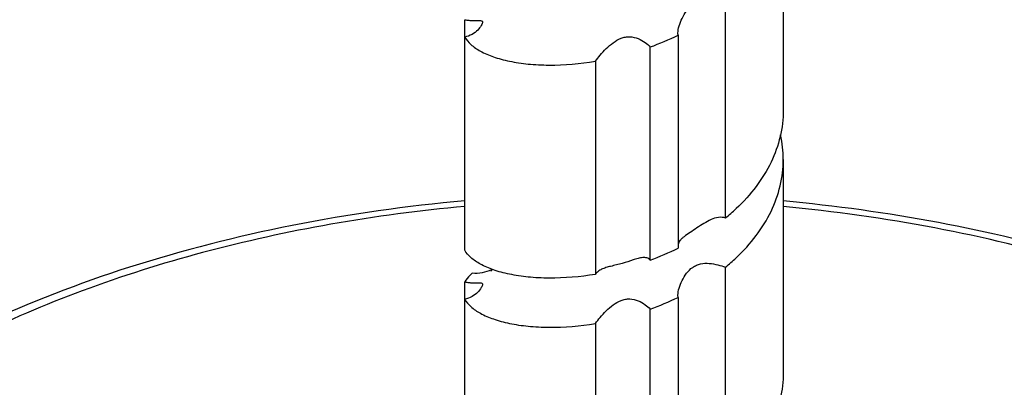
# Model space of a CAD drawing. Header units: millimetres. Extents: x 20 to 4180, y 42 to 2950.
# Tile 125 of 128: x 3428 to 3489, y 2644 to 2667. Entities that reach past the tile are written whole.
import ezdxf

# ---------------------------------------------------------------- set-up
doc = ezdxf.new("R2010")
doc.units = ezdxf.units.MM
doc.header["$LTSCALE"] = 231.275
for name, color, linetype in [('DEFAULT_VBL19', 7, 'CONTINUOUS'), ('SCREW_ASM_PBL20', 7, 'CONTINUOUS'), ('TOP_ASM_PBL22', 7, 'CONTINUOUS')]:
    doc.layers.add(name, color=color, linetype=linetype)

# ---------------------------------------------------------------- blocks, each defined once
blk = doc.blocks.new('SCREW_ASM_PBL20', base_point=(3465.37, 2562.271))
at = {"layer": 'SCREW_ASM_PBL20', "color": 7}
for p, q in [((3475.37, 2674.54), (3475.37, 2661.272)), ((3471.776, 2654.563), (3471.776, 2667.831)), ((3455.517, 2652.567), (3455.517, 2666.915)), ((3468.816, 2665.952), (3468.816, 2652.684)), ((3467.078, 2651.947), (3467.078, 2665.215)), ((3463.661, 2664.323), (3463.661, 2651.055)), ((3475.37, 2658.21), (3475.37, 2644.942)), ((3471.776, 2638.233), (3471.776, 2651.501)), ((3455.517, 2636.237), (3455.517, 2650.585)), ((3468.816, 2649.622), (3468.816, 2636.354)), ((3467.078, 2635.617), (3467.078, 2648.885)), ((3463.661, 2647.993), (3463.661, 2634.725))]:
    blk.add_line(p, q, dxfattribs=at)
blk.add_lwpolyline([(3457.195, 2651.379), (3457.171, 2651.276), (3457.142, 2651.229)], dxfattribs=at)
for centre, radius, start, end in [((3460.976, 2682.024), 17.882, 289.95492, 296.00674), ((3468.295, 2658.208), 7.075, 0.01392, 12.48159), ((3463.84, 2664.253), 12.525, 309.31505, 313.36703), ((3460.976, 2668.751), 17.878, 289.95907, 296.01235), ((3463.73, 2661.317), 12.692, 309.34178, 313.34009), ((3455.335, 2655.818), 4.855, 292.37982, 293.27081), ((3460.976, 2665.69), 17.878, 289.95959, 296.01284)]:
    blk.add_arc(centre, radius, start, end, dxfattribs=at)
for points, knots in [([(3468.807, 2666.082), (3468.807, 2666.231), (3468.869, 2666.549), (3469.052, 2667.012), (3469.326, 2667.462), (3469.643, 2667.784), (3469.956, 2667.963), (3470.301, 2668.074), (3470.76, 2668.087), (3471.282, 2667.988), (3471.616, 2667.885), (3471.776, 2667.832)], [0, 0, 0, 0, 0.108182, 0.230682, 0.358378, 0.487291, 0.551994, 0.616879, 0.747619, 0.878287, 1, 1, 1, 1]), ([(3455.517, 2666.915), (3455.602, 2666.899), (3455.762, 2666.875), (3455.986, 2666.858), (3456.173, 2666.855), (3456.325, 2666.859), (3456.445, 2666.863), (3456.534, 2666.86), (3456.607, 2666.834), (3456.62, 2666.787), (3456.62, 2666.766)], [0, 0, 0, 0, 0.22578, 0.419547, 0.580817, 0.711886, 0.814967, 0.891517, 0.945713, 1, 1, 1, 1]), ([(3456.62, 2666.766), (3456.62, 2666.736), (3456.6, 2666.663), (3456.514, 2666.488), (3456.316, 2666.24), (3455.971, 2665.976), (3455.675, 2665.865), (3455.517, 2665.835)], [0, 0, 0, 0, 0.059424, 0.146526, 0.387172, 0.680002, 1, 1, 1, 1]), ([(3455.517, 2665.835), (3455.613, 2665.662), (3455.909, 2665.322), (3456.526, 2664.914), (3457.342, 2664.569), (3458.341, 2664.304), (3459.503, 2664.132), (3461.298, 2664.045), (3462.705, 2664.166), (3463.661, 2664.323)], [0, 0, 0, 0, 0.06885, 0.153418, 0.255634, 0.375527, 0.511981, 0.663163, 1, 1, 1, 1]), ([(3463.661, 2664.323), (3463.753, 2664.455), (3463.968, 2664.729), (3464.332, 2665.124), (3464.756, 2665.497), (3465.165, 2665.742), (3465.527, 2665.844), (3465.894, 2665.869), (3466.33, 2665.762), (3466.754, 2665.52), (3466.986, 2665.318), (3467.078, 2665.215)], [0, 0, 0, 0, 0.115702, 0.248773, 0.384895, 0.519571, 0.586285, 0.652429, 0.781233, 0.900872, 1, 1, 1, 1]), ([(3468.816, 2665.952), (3468.815, 2665.962), (3468.809, 2666.005), (3468.807, 2666.049), (3468.807, 2666.082)], [0, 0, 0, 0, 0.23815, 1, 1, 1, 1]), ([(3475.37, 2661.272), (3475.37, 2660.723), (3475.236, 2659.605), (3474.651, 2657.992), (3473.71, 2656.475), (3472.892, 2655.574), (3472.441, 2655.148)], [0, 0, 0, 0, 0.236405, 0.479149, 0.732931, 1, 1, 1, 1]), ([(3472.441, 2652.086), (3472.892, 2652.513), (3473.71, 2653.413), (3474.651, 2654.93), (3475.236, 2656.543), (3475.37, 2657.661), (3475.37, 2658.21)], [0, 0, 0, 0, 0.267069, 0.520851, 0.763595, 1, 1, 1, 1]), ([(3471.776, 2654.563), (3471.634, 2654.611), (3471.312, 2654.624), (3470.857, 2654.474), (3470.417, 2654.234), (3469.989, 2653.95), (3469.58, 2653.67), (3469.258, 2653.458), (3469.049, 2653.291), (3468.933, 2653.17), (3468.851, 2653.039), (3468.823, 2652.944), (3468.815, 2652.896)], [0, 0, 0, 0, 0.126312, 0.259742, 0.400746, 0.547297, 0.69227, 0.818687, 0.871176, 0.917308, 0.95921, 1, 1, 1, 1]), ([(3463.661, 2651.055), (3462.705, 2650.898), (3461.298, 2650.776), (3459.503, 2650.864), (3458.341, 2651.035), (3457.342, 2651.301), (3456.526, 2651.646), (3455.909, 2652.054), (3455.612, 2652.393), (3455.517, 2652.567)], [0, 0, 0, 0, 0.336839, 0.488028, 0.624473, 0.74437, 0.8466, 0.931155, 1, 1, 1, 1]), ([(3467.078, 2651.947), (3467.024, 2652.008), (3466.872, 2652.1), (3466.601, 2652.111), (3466.31, 2652.054), (3466.111, 2651.991), (3466.006, 2651.955)], [0, 0, 0, 0, 0.21588, 0.444836, 0.705726, 1, 1, 1, 1]), ([(3464.61, 2651.553), (3464.51, 2651.529), (3464.319, 2651.48), (3464.053, 2651.38), (3463.826, 2651.245), (3463.708, 2651.122), (3463.661, 2651.055)], [0, 0, 0, 0, 0.282352, 0.539855, 0.775697, 1, 1, 1, 1]), ([(3466.006, 2651.955), (3465.784, 2651.881), (3465.444, 2651.759), (3464.975, 2651.638), (3464.731, 2651.583), (3464.61, 2651.553)], [0, 0, 0, 0, 0.482462, 0.74427, 1, 1, 1, 1]), ([(3468.807, 2649.752), (3468.807, 2649.901), (3468.868, 2650.219), (3469.052, 2650.682), (3469.326, 2651.132), (3469.643, 2651.454), (3469.956, 2651.632), (3470.301, 2651.743), (3470.76, 2651.757), (3471.282, 2651.658), (3471.616, 2651.555), (3471.776, 2651.501)], [0, 0, 0, 0, 0.108191, 0.230672, 0.358345, 0.487251, 0.551961, 0.616858, 0.747613, 0.878283, 1, 1, 1, 1]), ([(3455.982, 2651.12), (3455.932, 2651.079), (3455.754, 2650.923), (3455.6, 2650.736), (3455.517, 2650.585)], [0, 0, 0, 0, 0.27344, 1, 1, 1, 1]), ([(3457.184, 2651.329), (3456.998, 2651.252), (3456.607, 2651.122), (3456.19, 2651.095), (3455.982, 2651.12)], [0, 0, 0, 0, 0.49046, 1, 1, 1, 1]), ([(3455.517, 2650.585), (3455.602, 2650.569), (3455.762, 2650.545), (3455.985, 2650.528), (3456.173, 2650.526), (3456.325, 2650.53), (3456.445, 2650.533), (3456.534, 2650.53), (3456.607, 2650.504), (3456.62, 2650.457), (3456.62, 2650.436)], [0, 0, 0, 0, 0.225607, 0.419219, 0.580378, 0.711387, 0.814452, 0.891033, 0.945372, 1, 1, 1, 1]), ([(3456.62, 2650.436), (3456.62, 2650.406), (3456.6, 2650.333), (3456.514, 2650.157), (3456.316, 2649.909), (3455.971, 2649.645), (3455.675, 2649.535), (3455.517, 2649.505)], [0, 0, 0, 0, 0.059665, 0.146886, 0.38744, 0.680111, 1, 1, 1, 1]), ([(3468.816, 2649.622), (3468.815, 2649.633), (3468.809, 2649.675), (3468.807, 2649.719), (3468.807, 2649.752)], [0, 0, 0, 0, 0.238137, 1, 1, 1, 1]), ([(3455.517, 2649.505), (3455.612, 2649.331), (3455.909, 2648.992), (3456.526, 2648.584), (3457.342, 2648.239), (3458.341, 2647.974), (3459.503, 2647.802), (3461.298, 2647.714), (3462.705, 2647.836), (3463.661, 2647.993)], [0, 0, 0, 0, 0.068844, 0.153399, 0.25563, 0.375527, 0.511972, 0.663161, 1, 1, 1, 1]), ([(3463.661, 2647.993), (3463.753, 2648.125), (3463.968, 2648.399), (3464.332, 2648.794), (3464.756, 2649.167), (3465.166, 2649.411), (3465.527, 2649.513), (3465.894, 2649.538), (3466.33, 2649.432), (3466.754, 2649.19), (3466.986, 2648.988), (3467.078, 2648.885)], [0, 0, 0, 0, 0.115736, 0.248808, 0.384937, 0.519631, 0.586352, 0.652495, 0.781275, 0.900884, 1, 1, 1, 1]), ([(3475.37, 2644.942), (3475.37, 2644.393), (3475.236, 2643.275), (3474.651, 2641.662), (3473.71, 2640.145), (3472.892, 2639.244), (3472.441, 2638.818)], [0, 0, 0, 0, 0.236416, 0.47914, 0.73294, 1, 1, 1, 1])]:
    blk.add_open_spline(points, degree=3, knots=knots, dxfattribs=at)
blk = doc.blocks.new('TOP_ASM_PBL22', base_point=(3563.15, 2450.027))
at = {"layer": 'TOP_ASM_PBL22', "color": 7}
for points, knots in [([(3455.516, 2655.639), (3451.909, 2655.311), (3444.851, 2654.311), (3434.737, 2651.746), (3426.908, 2648.742), (3421.219, 2645.853), (3417.349, 2643.514), (3413.83, 2640.979), (3410.689, 2638.263), (3407.95, 2635.383), (3405.635, 2632.353), (3403.769, 2629.193), (3402.373, 2625.924), (3401.466, 2622.576), (3401.197, 2620.301), (3401.149, 2619.171)], [0, 0, 0, 0, 0.153629, 0.301691, 0.44175, 0.508235, 0.572131, 0.63337, 0.691963, 0.748008, 0.8017, 0.853328, 0.903273, 0.951991, 1, 1, 1, 1]), ([(3455.517, 2655.287), (3452.724, 2655.029), (3447.23, 2654.3), (3439.251, 2652.553), (3431.757, 2650.196), (3424.885, 2647.27), (3418.763, 2643.828), (3413.501, 2639.928), (3409.199, 2635.639), (3406.436, 2631.726), (3404.826, 2628.493), (3403.925, 2626.065), (3403.315, 2623.606), (3403, 2621.127), (3402.982, 2618.641), (3403.261, 2616.16), (3403.835, 2613.698), (3405.006, 2610.408), (3407.237, 2606.378), (3410.964, 2601.899), (3415.698, 2597.772), (3419.333, 2595.389), (3421.281, 2594.265)], [0, 0, 0, 0, 0.082858, 0.163503, 0.241021, 0.314636, 0.383761, 0.448058, 0.507518, 0.562534, 0.588663, 0.61405, 0.638878, 0.663356, 0.687705, 0.712155, 0.736929, 0.762238, 0.815111, 0.872, 0.933561, 1, 1, 1, 1]), ([(3510.405, 2645.287), (3507.95, 2646.704), (3502.679, 2649.277), (3494.168, 2652.263), (3484.981, 2654.447), (3478.615, 2655.326), (3475.371, 2655.625)], [0, 0, 0, 0, 0.231156, 0.476822, 0.734271, 1, 1, 1, 1]), ([(3509.48, 2645.187), (3507.1, 2646.562), (3501.981, 2649.061), (3493.703, 2651.972), (3484.749, 2654.109), (3478.538, 2654.976), (3475.371, 2655.273)], [0, 0, 0, 0, 0.230198, 0.475696, 0.733525, 1, 1, 1, 1])]:
    blk.add_open_spline(points, degree=3, knots=knots, dxfattribs=at)
blk = doc.blocks.new('DEFAULT_VBL19', base_point=(3738.453, 2286.165))
at = {"layer": 'SCREW_ASM_PBL20'}
blk.add_blockref('SCREW_ASM_PBL20', (3465.37, 2562.271), dxfattribs=at)
at = {"layer": 'TOP_ASM_PBL22'}
blk.add_blockref('TOP_ASM_PBL22', (3563.15, 2450.027), dxfattribs=at)

msp = doc.modelspace()

# ---------------------------------------------------------------- block references
at = {"layer": 'DEFAULT_VBL19'}
msp.add_blockref('DEFAULT_VBL19', (3738.453, 2286.165), dxfattribs=at)

doc.saveas('drawing.dxf')
